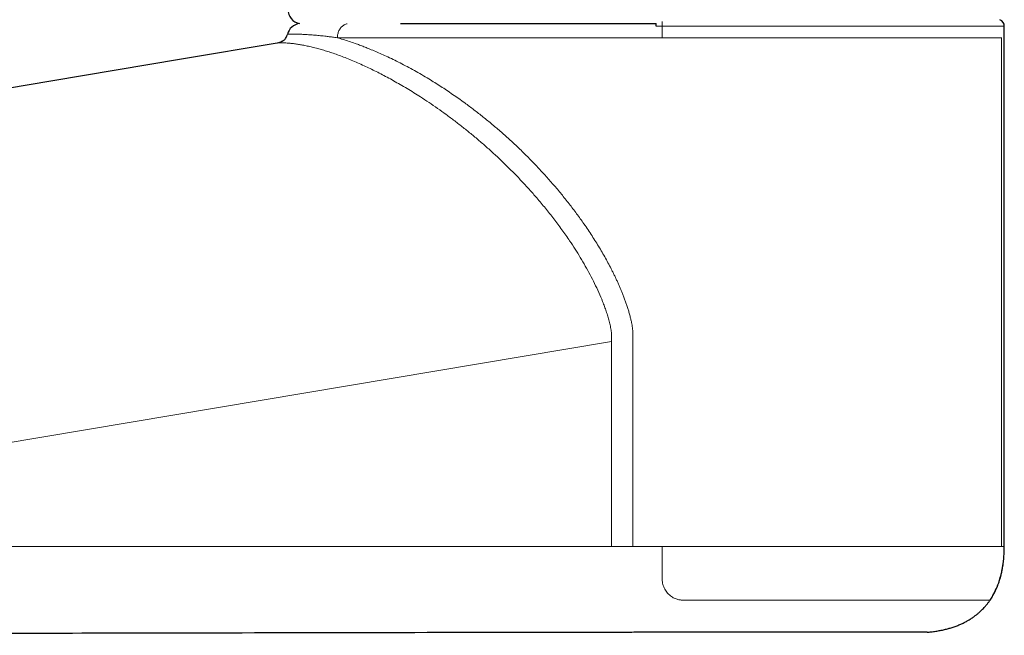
# Model space of a CAD drawing. Header units: millimetres. Extents: x 8 to 778, y 12 to 1829.
# Tile 158 of 256: x 100 to 169, y 979 to 1022. Entities that reach past the tile are written whole.
import ezdxf

# ---------------------------------------------------------------- set-up
doc = ezdxf.new("R2010")
doc.units = ezdxf.units.MM

msp = doc.modelspace()

# ---------------------------------------------------------------- linework, layer by layer
at = {"color": 8, "linetype": 'Continuous', "lineweight": 0}
for p, q in [((144.258, 1021.911), (144.675, 1021.911)), ((168.558, 1021.911), (144.675, 1021.911)), ((144.675, 1021.911), (144.675, 1021.13)), ((168.37, 1021.111), (122.015, 1021.111)), ((168.37, 1021.118), (168.37, 1021.111)), ((168.37, 985.627), (168.37, 1021.111)), ((168.392, 1021.111), (168.37, 1021.111)), ((117.818, 1020.74), (117.992, 1020.783)), ((118.181, 1020.868), (118.237, 1020.907)), ((141.145, 999.913), (61.377, 986.564)), ((141.145, 999.913), (141.145, 985.627)), ((141.145, 985.627), (58.713, 985.627)), ((168.477, 985.627), (168.463, 985.627))]:
    msp.add_line(p, q, dxfattribs=at)
at = {"color": 7, "linetype": 'Continuous', "lineweight": 30}
msp.add_line((168.558, 985.626), (168.558, 1021.911), dxfattribs=at)
at = {"color": 7, "linetype": 'Continuous', "lineweight": 30, "flags": 128}
for points in [[(144.265, 1022.086), (144.186, 1022.086), (143.558, 1022.086), (142.93, 1022.086), (142.302, 1022.086), (141.675, 1022.086), (141.049, 1022.086), (140.426, 1022.086), (139.804, 1022.086), (139.185, 1022.086), (138.569, 1022.086), (137.956, 1022.086), (137.347, 1022.086), (136.743, 1022.086), (136.143, 1022.086), (135.548, 1022.086), (134.959, 1022.086), (134.375, 1022.086), (133.798, 1022.086), (133.228, 1022.086), (132.664, 1022.086), (132.108, 1022.086), (131.56, 1022.086), (131.02, 1022.086), (130.489, 1022.086), (129.967, 1022.086), (129.454, 1022.086), (128.95, 1022.086), (128.457, 1022.086), (127.974, 1022.086), (127.502, 1022.086), (127.041, 1022.086), (126.591, 1022.086), (126.421, 1022.086)], [(144.258, 1022.011), (144.263, 1022.073), (144.268, 1022.1)], [(117.818, 1020.74), (111.135, 1019.617), (102.026, 1018.087), (92.922, 1016.557), (90.852, 1016.209)]]:
    msp.add_lwpolyline(points, dxfattribs=at)
at = {"color": 7, "linetype": 'Continuous', "lineweight": 30}
for centre, radius, start, end in [((119.563, 1023.086), 1, 179.99992, 259.29511), ((119.499, 1021.111), 1, 97.01427, 166.28226), ((168.058, 1021.911), 0.5, 0, 67.08264)]:
    msp.add_arc(centre, radius, start, end, dxfattribs=at)
at = {"color": 8, "linetype": 'Continuous', "lineweight": 0}
for points, knots in [([(122.015, 1021.111), (122.016, 1021.154), (122.019, 1021.242), (122.042, 1021.37), (122.078, 1021.494), (122.128, 1021.612), (122.191, 1021.721), (122.266, 1021.82), (122.351, 1021.906), (122.444, 1021.979), (122.546, 1022.037), (122.629, 1022.072), (122.679, 1022.083), (122.692, 1022.086)], [0, 0, 0, 0, 0.096622, 0.193243, 0.289865, 0.386486, 0.483108, 0.57973, 0.676351, 0.772973, 0.869594, 0.966216, 1, 1, 1, 1]), ([(144.671, 1022.25), (144.671, 1022.248), (144.672, 1022.226), (144.673, 1022.177), (144.674, 1022.102), (144.675, 1022.013), (144.675, 1021.947), (144.675, 1021.911)], [0, 0, 0, 0, 0.02376, 0.253138, 0.475894, 0.705112, 1, 1, 1, 1]), ([(122.015, 1021.111), (122.015, 1021.111), (121.953, 1021.12), (121.787, 1021.143), (121.526, 1021.178), (121.193, 1021.219), (120.836, 1021.257), (120.512, 1021.288), (120.264, 1021.308), (120.079, 1021.322), (119.912, 1021.332), (119.755, 1021.341), (119.607, 1021.349), (119.469, 1021.354), (119.339, 1021.358), (119.218, 1021.361), (119.107, 1021.363), (119.005, 1021.363), (118.913, 1021.363), (118.83, 1021.361), (118.757, 1021.36), (118.694, 1021.358), (118.641, 1021.355), (118.598, 1021.353), (118.561, 1021.351), (118.533, 1021.348), (118.529, 1021.348), (118.528, 1021.348)], [0, 0, 0, 0, 0.000005, 0.027753, 0.074391, 0.121055, 0.189092, 0.257221, 0.299885, 0.336383, 0.372896, 0.409479, 0.446076, 0.482781, 0.519501, 0.556454, 0.593422, 0.630749, 0.668091, 0.705668, 0.74326, 0.780961, 0.818677, 0.856463, 0.894264, 0.947112, 1, 1, 1, 1]), ([(142.643, 985.627), (142.643, 985.867), (142.643, 986.337), (142.643, 987.03), (142.643, 987.697), (142.642, 988.339), (142.642, 988.952), (142.642, 989.536), (142.642, 990.091), (142.642, 990.622), (142.642, 991.128), (142.642, 991.609), (142.643, 992.065), (142.643, 992.497), (142.643, 992.805), (142.643, 992.998), (142.643, 993.083), (142.643, 993.167), (142.643, 993.25), (142.643, 993.331), (142.643, 993.43), (142.643, 993.557), (142.643, 993.826), (142.643, 994.206), (142.643, 994.674), (142.643, 995.106), (142.643, 995.503), (142.643, 995.872), (142.643, 996.212), (142.643, 996.523), (142.643, 996.785), (142.643, 997.001), (142.643, 997.134), (142.643, 997.214), (142.643, 997.245), (142.643, 997.277), (142.643, 997.307), (142.643, 997.346), (142.643, 997.398), (142.643, 997.463), (142.642, 997.615), (142.642, 997.842), (142.642, 998.135), (142.642, 998.401), (142.642, 998.641), (142.642, 998.854), (142.643, 999.046), (142.643, 999.185), (142.643, 999.29), (142.643, 999.379), (142.644, 999.487), (142.644, 999.599), (142.644, 999.733), (142.644, 999.881), (142.644, 1000.041), (142.644, 1000.181), (142.643, 1000.338), (142.638, 1000.508), (142.627, 1000.694), (142.607, 1000.874), (142.58, 1001.058), (142.542, 1001.268), (142.49, 1001.502), (142.424, 1001.762), (142.348, 1002.031), (142.265, 1002.298), (142.178, 1002.56), (142.086, 1002.818), (141.99, 1003.074), (141.894, 1003.317), (141.8, 1003.546), (141.706, 1003.767), (141.607, 1003.99), (141.505, 1004.215), (141.398, 1004.441), (141.287, 1004.67), (141.141, 1004.962), (140.956, 1005.317), (140.729, 1005.733), (140.491, 1006.149), (140.244, 1006.566), (139.986, 1006.982), (139.718, 1007.398), (139.44, 1007.815), (139.086, 1008.327), (138.649, 1008.93), (138.124, 1009.617), (137.58, 1010.293), (137.017, 1010.957), (136.444, 1011.601), (135.863, 1012.224), (135.278, 1012.824), (134.685, 1013.405), (134.079, 1013.972), (133.46, 1014.526), (132.828, 1015.065), (132.192, 1015.585), (131.55, 1016.086), (130.98, 1016.513), (130.483, 1016.87), (130.062, 1017.164), (129.643, 1017.448), (129.227, 1017.722), (128.813, 1017.985), (128.368, 1018.259), (127.894, 1018.541), (127.389, 1018.828), (126.888, 1019.1), (126.393, 1019.358), (125.902, 1019.601), (125.438, 1019.821), (125, 1020.019), (124.587, 1020.197), (124.264, 1020.33), (124.026, 1020.425), (123.87, 1020.486), (123.715, 1020.545), (123.562, 1020.603), (123.41, 1020.659), (123.164, 1020.747), (122.829, 1020.861), (122.412, 1020.995), (122.148, 1021.072), (122.015, 1021.111)], [0, 0, 0, 0, 0.014587, 0.028654, 0.042201, 0.055228, 0.067734, 0.07951, 0.090784, 0.101556, 0.111827, 0.121595, 0.130862, 0.139626, 0.147889, 0.149639, 0.151365, 0.153067, 0.154745, 0.156398, 0.158027, 0.160768, 0.164149, 0.174363, 0.183951, 0.192602, 0.20067, 0.208157, 0.215061, 0.221384, 0.227124, 0.230992, 0.234543, 0.235203, 0.235851, 0.236486, 0.23711, 0.23772, 0.238836, 0.240271, 0.241684, 0.248121, 0.254075, 0.259546, 0.264319, 0.268652, 0.272544, 0.275997, 0.277108, 0.278955, 0.281391, 0.283673, 0.285802, 0.289537, 0.29268, 0.295583, 0.298055, 0.302226, 0.305917, 0.30942, 0.313229, 0.317285, 0.322377, 0.327827, 0.333639, 0.339416, 0.344854, 0.350426, 0.356132, 0.3615, 0.366321, 0.371207, 0.376158, 0.381176, 0.386261, 0.391414, 0.396636, 0.406172, 0.415809, 0.425552, 0.435405, 0.44537, 0.455452, 0.465653, 0.475977, 0.493568, 0.511258, 0.52906, 0.54699, 0.564962, 0.582501, 0.599969, 0.617379, 0.634743, 0.652581, 0.670419, 0.688272, 0.706154, 0.724122, 0.735881, 0.747599, 0.759282, 0.770934, 0.782558, 0.794159, 0.808592, 0.823083, 0.83764, 0.852272, 0.866985, 0.881789, 0.894897, 0.908086, 0.921361, 0.926601, 0.931855, 0.937124, 0.942409, 0.947708, 0.953023, 0.968426, 0.984083, 1, 1, 1, 1]), ([(141.145, 999.913), (141.147, 1000.033), (141.15, 1000.274), (141.134, 1000.634), (141.073, 1000.99), (140.988, 1001.341), (140.889, 1001.687), (140.778, 1002.03), (140.657, 1002.369), (140.488, 1002.809), (140.261, 1003.344), (139.968, 1003.97), (139.653, 1004.586), (139.32, 1005.191), (138.971, 1005.786), (138.606, 1006.372), (138.18, 1007.019), (137.687, 1007.724), (137.124, 1008.481), (136.539, 1009.22), (135.964, 1009.907), (135.401, 1010.546), (134.855, 1011.139), (134.298, 1011.717), (133.732, 1012.279), (133.158, 1012.826), (132.577, 1013.357), (131.989, 1013.872), (131.397, 1014.37), (130.801, 1014.851), (130.203, 1015.315), (129.604, 1015.76), (129.006, 1016.188), (128.411, 1016.596), (127.859, 1016.959), (127.348, 1017.282), (126.877, 1017.57), (126.407, 1017.847), (125.944, 1018.111), (125.49, 1018.359), (125.047, 1018.593), (124.614, 1018.812), (124.19, 1019.018), (123.757, 1019.219), (123.317, 1019.414), (122.872, 1019.6), (122.443, 1019.77), (122.029, 1019.923), (121.632, 1020.061), (121.252, 1020.184), (120.889, 1020.292), (120.529, 1020.391), (120.175, 1020.479), (119.83, 1020.556), (119.512, 1020.617), (119.219, 1020.665), (118.954, 1020.702), (118.716, 1020.727), (118.505, 1020.744), (118.322, 1020.753), (118.167, 1020.756), (118.04, 1020.755), (117.941, 1020.751), (117.87, 1020.746), (117.827, 1020.741), (117.818, 1020.74), (117.818, 1020.74), (117.818, 1020.74)], [0, 0, 0, 0, 0.007679, 0.015353, 0.023026, 0.030704, 0.038378, 0.046055, 0.053731, 0.061408, 0.076146, 0.090883, 0.105621, 0.12036, 0.135099, 0.149837, 0.164575, 0.184841, 0.205106, 0.225371, 0.245635, 0.26318, 0.280726, 0.298272, 0.315818, 0.333363, 0.350907, 0.368451, 0.385998, 0.403546, 0.421089, 0.438627, 0.456194, 0.473702, 0.491184, 0.505148, 0.519402, 0.533728, 0.547979, 0.562217, 0.576222, 0.590222, 0.60422, 0.618217, 0.634125, 0.650032, 0.665938, 0.681845, 0.697752, 0.713659, 0.729566, 0.745474, 0.763652, 0.781831, 0.800011, 0.81819, 0.836369, 0.854548, 0.872728, 0.890907, 0.909086, 0.927266, 0.945445, 0.963625, 0.981804, 0.999983, 1, 1, 1, 1]), ([(142.643, 985.627), (142.382, 985.627), (141.883, 985.627), (141.384, 985.627), (141.145, 985.627)], [0, 0, 0, 0, 0.522352, 1, 1, 1, 1]), ([(168.37, 985.627), (168.333, 985.627), (168.259, 985.627), (168.112, 985.627), (167.94, 985.627), (167.74, 985.627), (167.513, 985.627), (167.264, 985.627), (166.994, 985.627), (166.706, 985.627), (166.395, 985.627), (166.061, 985.627), (165.698, 985.627), (165.303, 985.627), (164.876, 985.627), (164.425, 985.627), (163.95, 985.627), (163.453, 985.627), (162.943, 985.627), (162.422, 985.627), (161.893, 985.627), (161.345, 985.627), (160.779, 985.627), (160.185, 985.627), (159.561, 985.627), (158.906, 985.627), (158.234, 985.627), (157.546, 985.627), (156.842, 985.627), (156.136, 985.627), (155.431, 985.627), (154.728, 985.627), (154.014, 985.627), (153.29, 985.627), (152.54, 985.627), (151.766, 985.627), (150.968, 985.627), (150.162, 985.627), (149.348, 985.627), (148.528, 985.627), (147.717, 985.627), (146.918, 985.627), (146.132, 985.627), (145.343, 985.627), (144.552, 985.627), (144.024, 985.627), (143.76, 985.627)], [0, 0, 0, 0, 0.023333, 0.046667, 0.07, 0.093333, 0.116666, 0.14, 0.162, 0.184, 0.206, 0.228, 0.25, 0.273333, 0.296667, 0.32, 0.343333, 0.366666, 0.39, 0.412, 0.434, 0.456, 0.478, 0.5, 0.523333, 0.546667, 0.57, 0.593333, 0.616666, 0.64, 0.662, 0.684, 0.706, 0.728, 0.75, 0.773333, 0.796667, 0.82, 0.843333, 0.866666, 0.89, 0.912, 0.934, 0.956, 0.978, 1, 1, 1, 1]), ([(144.675, 985.627), (144.675, 985.627), (144.675, 985.494), (144.675, 985.227), (144.675, 984.841), (144.675, 984.471), (144.675, 984.117), (144.675, 983.764), (144.675, 983.532), (144.675, 983.416)], [0, 0, 0, 0, 0.000027, 0.178863, 0.358015, 0.517772, 0.67752, 0.838766, 1, 1, 1, 1]), ([(168.558, 985.627), (168.555, 985.627), (168.549, 985.627), (168.506, 985.627), (168.436, 985.627), (168.338, 985.627), (168.213, 985.627), (168.059, 985.627), (167.878, 985.627), (167.67, 985.627), (167.435, 985.627), (167.173, 985.627), (166.885, 985.627), (166.57, 985.627), (166.23, 985.627), (165.864, 985.627), (165.473, 985.627), (165.058, 985.627), (164.619, 985.627), (164.156, 985.627), (163.669, 985.627), (163.161, 985.627), (162.63, 985.627), (162.078, 985.627), (161.505, 985.627), (160.912, 985.627), (160.3, 985.627), (159.668, 985.627), (159.019, 985.627), (158.353, 985.627), (157.669, 985.627), (156.97, 985.627), (156.256, 985.627), (155.528, 985.627), (154.786, 985.627), (154.032, 985.627), (153.266, 985.627), (152.489, 985.627), (151.702, 985.627), (150.906, 985.627), (150.101, 985.627), (149.29, 985.627), (148.472, 985.627), (147.677, 985.627), (146.909, 985.627), (146.166, 985.627), (145.422, 985.627), (144.924, 985.627), (144.675, 985.627)], [0, 0, 0, 0, 0.0219436, 0.0438871, 0.0658307, 0.0877743, 0.1097178, 0.1316614, 0.153605, 0.1755485, 0.1974921, 0.2194357, 0.2413792, 0.2633228, 0.2852664, 0.30721, 0.3291535, 0.3510971, 0.3730407, 0.3949842, 0.4169278, 0.4388714, 0.4608149, 0.4827585, 0.5047021, 0.5266456, 0.5485892, 0.5705328, 0.5924763, 0.6144199, 0.6363635, 0.658307, 0.6802506, 0.7021942, 0.7241377, 0.7460813, 0.7680249, 0.7899685, 0.811912, 0.8338556, 0.8557992, 0.8777427, 0.8996863, 0.9216299, 0.9412224, 0.9608149, 0.9804075, 1, 1, 1, 1]), ([(144.675, 983.416), (144.677, 983.356), (144.681, 983.237), (144.711, 983.062), (144.759, 982.893), (144.824, 982.733), (144.905, 982.582), (145.003, 982.44), (145.119, 982.307), (145.251, 982.187), (145.387, 982.092), (145.521, 982.019), (145.65, 981.964), (145.779, 981.925), (145.899, 981.901), (146.007, 981.888), (146.075, 981.886), (146.109, 981.885)], [0, 0, 0, 0, 0.075547, 0.151334, 0.226911, 0.301926, 0.377139, 0.452159, 0.530541, 0.609148, 0.68747, 0.74693, 0.806529, 0.865937, 0.916815, 0.958409, 1, 1, 1, 1]), ([(146.109, 981.885), (146.274, 981.885), (146.603, 981.885), (147.096, 981.885), (147.589, 981.885), (148.081, 981.885), (148.572, 981.885), (149.062, 981.885), (149.551, 981.885), (150.04, 981.885), (150.526, 981.885), (151.011, 981.885), (151.494, 981.885), (151.976, 981.885), (152.454, 981.885), (152.929, 981.885), (153.401, 981.885), (153.92, 981.885), (154.484, 981.885), (155.09, 981.885), (155.687, 981.885), (156.242, 981.885), (156.753, 981.885), (157.225, 981.885), (157.689, 981.885), (158.13, 981.885), (158.548, 981.885), (158.945, 981.885), (159.335, 981.885), (159.718, 981.885), (160.095, 981.885), (160.505, 981.885), (160.945, 981.885), (161.411, 981.885), (161.863, 981.885), (162.274, 981.885), (162.649, 981.885), (162.988, 981.885), (163.317, 981.885), (163.624, 981.885), (163.91, 981.885), (164.177, 981.885), (164.435, 981.885), (164.683, 981.885), (164.923, 981.885), (165.188, 981.885), (165.471, 981.885), (165.766, 981.885), (166.04, 981.885), (166.265, 981.885), (166.448, 981.885), (166.596, 981.885), (166.733, 981.885), (166.86, 981.885), (166.978, 981.885), (167.085, 981.885), (167.182, 981.885), (167.268, 981.885), (167.343, 981.885), (167.407, 981.885), (167.459, 981.885), (167.506, 981.885), (167.543, 981.885), (167.565, 981.885), (167.562, 981.885), (167.561, 981.885)], [0, 0, 0, 0, 0.014018, 0.028043, 0.042132, 0.056222, 0.070336, 0.08445, 0.09871, 0.11297, 0.127255, 0.14154, 0.155974, 0.170408, 0.184868, 0.199328, 0.213857, 0.228393, 0.247709, 0.267025, 0.286405, 0.305784, 0.321803, 0.337822, 0.353877, 0.369931, 0.384365, 0.398798, 0.413258, 0.427718, 0.442247, 0.456783, 0.476093, 0.495403, 0.514776, 0.534149, 0.550162, 0.566175, 0.582224, 0.598274, 0.612702, 0.627131, 0.641586, 0.656041, 0.670564, 0.685095, 0.706168, 0.727241, 0.748397, 0.769552, 0.783814, 0.798075, 0.812362, 0.826649, 0.841085, 0.85552, 0.869982, 0.884444, 0.898975, 0.913512, 0.927564, 0.941621, 0.961059, 0.980497, 1, 1, 1, 1])]:
    msp.add_open_spline(points, degree=3, knots=knots, dxfattribs=at)
at = {"color": 7, "linetype": 'Continuous', "lineweight": 30}
for points, knots in [([(144.258, 1021.911), (144.258, 1021.918), (144.258, 1021.937), (144.258, 1021.965), (144.258, 1021.99), (144.258, 1022.007), (144.258, 1022.01), (144.258, 1022.011)], [0, 0, 0, 0, 0.140538, 0.3552, 0.570069, 0.785036, 1, 1, 1, 1]), ([(118.237, 1020.907), (118.25, 1020.915), (118.297, 1020.947), (118.366, 1021.019), (118.44, 1021.121), (118.495, 1021.232), (118.517, 1021.31), (118.528, 1021.348)], [0, 0, 0, 0, 0.083196, 0.318334, 0.547294, 0.782993, 1, 1, 1, 1]), ([(118.238, 1020.906), (118.225, 1020.897), (118.191, 1020.872), (118.108, 1020.826), (117.982, 1020.773), (117.874, 1020.751), (117.818, 1020.74)], [0, 0, 0, 0, 0.103585, 0.269568, 0.619673, 1, 1, 1, 1]), ([(163.178, 979.639), (163.265, 979.65), (163.464, 979.676), (163.768, 979.714), (164.081, 979.767), (164.375, 979.828), (164.649, 979.898), (164.921, 979.978), (165.188, 980.07), (165.45, 980.174), (165.689, 980.284), (165.908, 980.396), (166.122, 980.519), (166.329, 980.652), (166.527, 980.794), (166.702, 980.933), (166.854, 981.066), (166.986, 981.191), (167.098, 981.305), (167.191, 981.407), (167.262, 981.489), (167.315, 981.553), (167.36, 981.609), (167.41, 981.673), (167.467, 981.749), (167.524, 981.828), (167.575, 981.902), (167.62, 981.971), (167.664, 982.04), (167.713, 982.119), (167.771, 982.217), (167.835, 982.333), (167.905, 982.468), (167.978, 982.622), (168.055, 982.797), (168.134, 982.997), (168.212, 983.221), (168.284, 983.458), (168.349, 983.707), (168.406, 983.967), (168.456, 984.249), (168.499, 984.556), (168.532, 984.889), (168.553, 985.249), (168.556, 985.498), (168.558, 985.627)], [0, 0, 0, 0, 0.029304, 0.06653, 0.101729, 0.134911, 0.16621, 0.195752, 0.22904, 0.26014, 0.289209, 0.316386, 0.34179, 0.371205, 0.398171, 0.422814, 0.445228, 0.465401, 0.483114, 0.498375, 0.511198, 0.519185, 0.525971, 0.535115, 0.546312, 0.557331, 0.567513, 0.576303, 0.584587, 0.594733, 0.607297, 0.622314, 0.638842, 0.657673, 0.678879, 0.702555, 0.728813, 0.757791, 0.78492, 0.814287, 0.846028, 0.880294, 0.917254, 0.957089, 1, 1, 1, 1]), ([(167.562, 981.885), (167.624, 981.979), (167.751, 982.173), (167.918, 982.487), (168.069, 982.823), (168.2, 983.176), (168.31, 983.546), (168.401, 983.931), (168.471, 984.333), (168.521, 984.751), (168.552, 985.184), (168.556, 985.478), (168.558, 985.627)], [0, 0, 0, 0, 0.085583, 0.177469, 0.271012, 0.366591, 0.46455, 0.565205, 0.668839, 0.775705, 0.886026, 1, 1, 1, 1]), ([(163.178, 979.639), (163.176, 979.639), (163.173, 979.639), (163.146, 979.639), (163.106, 979.639), (163.051, 979.639), (162.981, 979.639), (162.901, 979.639), (162.815, 979.639), (162.726, 979.639), (162.627, 979.639), (162.494, 979.639), (162.311, 979.639), (162.063, 979.639), (161.775, 979.639), (161.508, 979.639), (161.277, 979.639), (161.096, 979.639), (160.906, 979.638), (160.658, 979.638), (160.343, 979.638), (159.989, 979.638), (159.655, 979.638), (159.292, 979.638), (158.853, 979.638), (158.328, 979.638), (157.775, 979.638), (157.292, 979.638), (156.891, 979.638), (156.506, 979.638), (156.03, 979.639), (155.51, 979.639), (155.032, 979.639), (154.522, 979.639), (153.918, 979.639), (153.213, 979.639), (152.609, 979.639), (152.116, 979.639), (151.741, 979.639), (151.361, 979.639), (150.88, 979.64), (150.293, 979.64), (149.663, 979.64), (149.091, 979.64), (148.491, 979.64), (147.794, 979.64), (146.996, 979.64), (146.324, 979.64), (145.782, 979.639), (145.372, 979.639), (144.96, 979.639), (144.443, 979.639), (143.819, 979.638), (143.158, 979.638), (142.565, 979.637), (141.069, 979.636), (138.026, 979.632), (133.437, 979.624), (125.408, 979.609), (112.217, 979.584), (93.864, 979.548), (75.408, 979.507), (62.946, 979.476), (57.085, 979.462), (55.635, 979.459), (54.886, 979.457), (54.23, 979.455), (53.67, 979.454), (53.183, 979.453), (52.767, 979.452), (52.345, 979.451), (51.85, 979.45), (51.285, 979.449), (50.724, 979.447), (50.17, 979.446), (49.622, 979.445), (49.082, 979.444), (48.551, 979.443), (48.038, 979.442), (47.544, 979.441), (47.069, 979.44), (46.609, 979.439), (46.22, 979.438), (45.896, 979.437), (45.625, 979.437), (45.352, 979.436), (45.078, 979.436), (44.813, 979.436), (44.556, 979.435), (44.307, 979.435), (44.067, 979.434), (43.837, 979.434), (43.623, 979.433), (43.424, 979.433), (43.242, 979.433), (43.071, 979.433), (42.904, 979.432), (42.741, 979.432), (42.583, 979.432), (42.436, 979.432), (42.3, 979.431), (42.174, 979.431), (42.059, 979.431), (41.956, 979.431), (41.868, 979.431), (41.792, 979.431), (41.72, 979.43), (41.654, 979.43), (41.602, 979.43), (41.57, 979.43), (41.567, 979.43), (41.566, 979.43)], [0, 0, 0, 0, 0.004107, 0.008217, 0.012079, 0.015941, 0.019815, 0.023689, 0.026804, 0.029919, 0.03304, 0.036162, 0.041383, 0.047149, 0.052943, 0.058748, 0.061681, 0.064613, 0.067551, 0.070488, 0.07568, 0.080878, 0.084612, 0.088348, 0.094116, 0.099911, 0.105717, 0.111582, 0.11452, 0.117458, 0.12265, 0.127849, 0.131582, 0.135318, 0.141107, 0.146924, 0.152751, 0.155695, 0.15864, 0.161589, 0.164539, 0.169752, 0.174973, 0.178723, 0.182476, 0.188216, 0.193985, 0.199764, 0.202684, 0.205604, 0.20853, 0.211455, 0.216626, 0.221804, 0.225522, 0.229241, 0.253686, 0.290354, 0.327022, 0.424802, 0.571472, 0.718141, 0.818113, 0.837051, 0.843034, 0.849017, 0.853015, 0.857015, 0.861014, 0.863529, 0.866045, 0.870221, 0.874417, 0.87862, 0.882866, 0.88712, 0.891419, 0.895725, 0.900052, 0.90423, 0.908414, 0.91261, 0.916812, 0.919423, 0.922035, 0.924926, 0.927817, 0.930718, 0.933619, 0.936548, 0.939478, 0.942417, 0.945357, 0.948047, 0.950738, 0.953346, 0.955956, 0.958845, 0.961733, 0.964632, 0.96753, 0.970457, 0.973385, 0.976322, 0.97926, 0.981947, 0.984637, 0.988545, 0.992454, 0.996387, 1, 1, 1, 1])]:
    msp.add_open_spline(points, degree=3, knots=knots, dxfattribs=at)
at = {"color": 8, "linetype": 'Continuous', "lineweight": 0}
msp.add_open_spline([(143.76, 985.627), (143.574, 985.627), (143.201, 985.627), (142.829, 985.627), (142.643, 985.627)], degree=3, dxfattribs=at)

doc.saveas('drawing.dxf')
